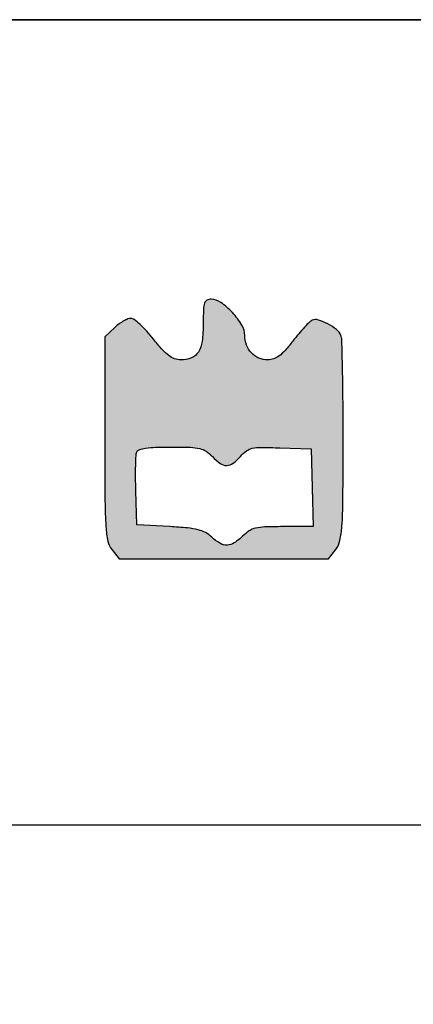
# Model space of a CAD drawing. Header units: millimetres. Extents: x -559 to 10735, y -2326 to 222.
# Tile 245 of 256: x 2413.18 to 2414.39, y -1807.16 to -1804.13. Entities that reach past the tile are written whole.
import ezdxf

# ---------------------------------------------------------------- set-up
doc = ezdxf.new("R2010")
doc.units = ezdxf.units.MM
doc.header["$LTSCALE"] = 4
doc.layers.add('Modelo', color=251, linetype='Continuous')
doc.layers.add('Texto Cabeçalho', color=3, linetype='Continuous')

msp = doc.modelspace()

# ---------------------------------------------------------------- hatches: boundary and pattern name
at = {"layer": 'Texto Cabeçalho'}
h = msp.add_hatch(color=256, dxfattribs=at)
h.dxf.hatch_style = 1
h.paths.add_polyline_path([(2413.9155, -1805.169, -0.103369), (2413.8925, -1805.153, -0.100368), (2413.8774, -1805.1288, -0.089615), (2413.8721, -1805.0995, 0.138861), (2413.863, -1805.0673, 0.04933), (2413.8337, -1805.0289, 0.049188), (2413.7979, -1804.9973, 0.157567), (2413.768, -1804.9876, 0.119218), (2413.7548, -1804.9908, 0.19762), (2413.7474, -1804.9995, 0.071776), (2413.7442, -1805.018, 0.007282), (2413.7435, -1805.0627, -0.03039), (2413.7402, -1805.1177, -0.109263), (2413.7285, -1805.1506, -0.162003), (2413.7071, -1805.1684, -0.093147), (2413.6738, -1805.1746, -0.088417), (2413.655, -1805.1713, -0.074351), (2413.6372, -1805.1615, -0.047695), (2413.6171, -1805.143, -0.013943), (2413.5899, -1805.1109, 0.016235), (2413.569, -1805.0864, 0.021586), (2413.5484, -1805.0657, 0.019562), (2413.5303, -1805.0503, 0.160613), (2413.5202, -1805.0466, 0.105218), (2413.5109, -1805.0483, 0.031288), (2413.4979, -1805.0546, 0.029869), (2413.4837, -1805.0638, 0.028262), (2413.4705, -1805.0747), (2413.4396, -1805.1034), (2413.4396, -1805.4182, 0.001459), (2413.4401, -1805.61, 0.014831), (2413.443, -1805.6896, 0.036596), (2413.4491, -1805.734, 0.117837), (2413.4619, -1805.7607), (2413.4843, -1805.7883), (2413.8074, -1805.7883), (2414.1306, -1805.7883), (2414.153, -1805.7591, 0.110111), (2414.1658, -1805.7316, 0.037202), (2414.1721, -1805.6877, 0.01517), (2414.175, -1805.6097, 0.001536), (2414.1757, -1805.424, 0.00222), (2414.1753, -1805.3054, 0.00338), (2414.1738, -1805.2024, 0.001252), (2414.1717, -1805.1139, 0.085167), (2414.1687, -1805.0992, 0.1341), (2414.1556, -1805.0813, 0.046674), (2414.1287, -1805.0637, 0.046093), (2414.0996, -1805.0517, 0.175615), (2414.0803, -1805.0526, 0.095071), (2414.072, -1805.0581, 0.011188), (2414.0564, -1805.0741, 0.013085), (2414.0385, -1805.0942, 0.010367), (2414.0203, -1805.1168, -0.016413), (2413.9966, -1805.1455, -0.050954), (2413.9782, -1805.1625, -0.075762), (2413.9613, -1805.1715, -0.085445), (2413.9432, -1805.1746, -0.100623)])
h.paths.add_polyline_path([(2413.9216, -1805.4447, -0.006824), (2413.9805, -1805.4459), (2414.0766, -1805.4493), (2414.08, -1805.5691), (2414.0833, -1805.689), (2413.9889, -1805.689, 0.008317), (2413.9335, -1805.6899, 0.049732), (2413.905, -1805.6937, 0.085353), (2413.885, -1805.7022, 0.053245), (2413.8652, -1805.7182, -0.051848), (2413.8396, -1805.7389, -0.137763), (2413.8174, -1805.7459, -0.141522), (2413.7952, -1805.7402, -0.055915), (2413.7697, -1805.7211, 0.066463), (2413.7505, -1805.7073, 0.061609), (2413.7279, -1805.6987, 0.037581), (2413.6953, -1805.6931, 0.008945), (2413.6403, -1805.689), (2413.5389, -1805.6831), (2413.5355, -1805.5788, -0.005737), (2413.5347, -1805.5378, -0.007758), (2413.5349, -1805.5006, -0.005495), (2413.5359, -1805.4697, -0.080952), (2413.5381, -1805.459, -0.226456), (2413.5459, -1805.4516, -0.042121), (2413.5656, -1805.447, -0.028091), (2413.5965, -1805.4443, -0.008218), (2413.6443, -1805.4435, -0.007127), (2413.7041, -1805.4443, -0.049297), (2413.7332, -1805.4481, -0.091664), (2413.7528, -1805.4565, -0.058119), (2413.7717, -1805.4727, 0.049987), (2413.7957, -1805.4939, 0.158555), (2413.8158, -1805.5003, 0.161487), (2413.8357, -1805.4936, 0.052373), (2413.8586, -1805.4722, -0.055528), (2413.8768, -1805.4555, -0.105577), (2413.8948, -1805.4474, -0.055162)], flags=16)
h = msp.add_hatch(color=256, dxfattribs=at)
h.dxf.hatch_style = 1
h.paths.add_polyline_path([(2413.9155, -1805.169, -0.103369), (2413.8925, -1805.153, -0.100368), (2413.8774, -1805.1288, -0.089615), (2413.8721, -1805.0995, 0.138861), (2413.863, -1805.0673, 0.04933), (2413.8337, -1805.0289, 0.049188), (2413.7979, -1804.9973, 0.157567), (2413.768, -1804.9876, 0.119218), (2413.7548, -1804.9908, 0.19762), (2413.7474, -1804.9995, 0.071776), (2413.7442, -1805.018, 0.007282), (2413.7435, -1805.0627, -0.03039), (2413.7402, -1805.1177, -0.109263), (2413.7285, -1805.1506, -0.162003), (2413.7071, -1805.1684, -0.093147), (2413.6738, -1805.1746, -0.088417), (2413.655, -1805.1713, -0.074351), (2413.6372, -1805.1615, -0.047695), (2413.6171, -1805.143, -0.013943), (2413.5899, -1805.1109, 0.016235), (2413.569, -1805.0864, 0.021586), (2413.5484, -1805.0657, 0.019562), (2413.5303, -1805.0503, 0.160613), (2413.5202, -1805.0466, 0.105218), (2413.5109, -1805.0483, 0.031288), (2413.4979, -1805.0546, 0.029869), (2413.4837, -1805.0638, 0.028262), (2413.4705, -1805.0747), (2413.4396, -1805.1034), (2413.4396, -1805.4182, 0.001459), (2413.4401, -1805.61, 0.014831), (2413.443, -1805.6896, 0.036596), (2413.4491, -1805.734, 0.117837), (2413.4619, -1805.7607), (2413.4843, -1805.7883), (2413.8074, -1805.7883), (2414.1306, -1805.7883), (2414.153, -1805.7591, 0.110111), (2414.1658, -1805.7316, 0.037202), (2414.1721, -1805.6877, 0.01517), (2414.175, -1805.6097, 0.001536), (2414.1757, -1805.424, 0.00222), (2414.1753, -1805.3054, 0.00338), (2414.1738, -1805.2024, 0.001252), (2414.1717, -1805.1139, 0.085167), (2414.1687, -1805.0992, 0.1341), (2414.1556, -1805.0813, 0.046674), (2414.1287, -1805.0637, 0.046093), (2414.0996, -1805.0517, 0.175615), (2414.0803, -1805.0526, 0.095071), (2414.072, -1805.0581, 0.011188), (2414.0564, -1805.0741, 0.013085), (2414.0385, -1805.0942, 0.010367), (2414.0203, -1805.1168, -0.016413), (2413.9966, -1805.1455, -0.050954), (2413.9782, -1805.1625, -0.075762), (2413.9613, -1805.1715, -0.085445), (2413.9432, -1805.1746, -0.100623)])
h.paths.add_polyline_path([(2413.9216, -1805.4447, -0.006824), (2413.9805, -1805.4459), (2414.0766, -1805.4493), (2414.08, -1805.5691), (2414.0833, -1805.689), (2413.9889, -1805.689, 0.008317), (2413.9335, -1805.6899, 0.049732), (2413.905, -1805.6937, 0.085353), (2413.885, -1805.7022, 0.053245), (2413.8652, -1805.7182, -0.051848), (2413.8396, -1805.7389, -0.137763), (2413.8174, -1805.7459, -0.141522), (2413.7952, -1805.7402, -0.055915), (2413.7697, -1805.7211, 0.066463), (2413.7505, -1805.7073, 0.061609), (2413.7279, -1805.6987, 0.037581), (2413.6953, -1805.6931, 0.008945), (2413.6403, -1805.689), (2413.5389, -1805.6831), (2413.5355, -1805.5788, -0.005737), (2413.5347, -1805.5378, -0.007758), (2413.5349, -1805.5006, -0.005495), (2413.5359, -1805.4697, -0.080952), (2413.5381, -1805.459, -0.226456), (2413.5459, -1805.4516, -0.042121), (2413.5656, -1805.447, -0.028091), (2413.5965, -1805.4443, -0.008218), (2413.6443, -1805.4435, -0.007127), (2413.7041, -1805.4443, -0.049297), (2413.7332, -1805.4481, -0.091664), (2413.7528, -1805.4565, -0.058119), (2413.7717, -1805.4727, 0.049987), (2413.7957, -1805.4939, 0.158555), (2413.8158, -1805.5003, 0.161487), (2413.8357, -1805.4936, 0.052373), (2413.8586, -1805.4722, -0.055528), (2413.8768, -1805.4555, -0.105577), (2413.8948, -1805.4474, -0.055162)], flags=16)

# ---------------------------------------------------------------- linework, layer by layer
at = {"layer": 'Modelo'}
msp.add_line((2412.9136, -1806.6088), (2430.869, -1806.6088), dxfattribs=at)
msp.add_line((2412.9136, -1806.6088), (2430.869, -1806.6088), dxfattribs=at)
for points in [[(2378.3398, -1804.1256), (2430.869, -1804.1256), (2430.869, -1808.71), (2378.3398, -1808.71)], [(2430.869, -1804.1256), (2378.3398, -1804.1256), (2378.3398, -1808.71), (2430.869, -1808.71)], [(2378.3398, -1804.1256), (2430.869, -1804.1256), (2430.869, -1808.71), (2378.3398, -1808.71)], [(2430.869, -1804.1256), (2378.3398, -1804.1256), (2378.3398, -1808.71), (2430.869, -1808.71)]]:
    msp.add_lwpolyline(points, close=True, dxfattribs=at)
at = {"layer": 'Texto Cabeçalho'}
for points in [[(2413.7435, -1805.0627, -0.03039), (2413.7402, -1805.1177, -0.109263), (2413.7285, -1805.1506, -0.162002), (2413.7071, -1805.1684, -0.093148), (2413.6738, -1805.1746, -0.088414), (2413.655, -1805.1713, -0.074352), (2413.6372, -1805.1615, -0.047695), (2413.6171, -1805.143, -0.013943), (2413.5899, -1805.1109, 0.016236), (2413.569, -1805.0864, 0.021587), (2413.5484, -1805.0657, 0.01956), (2413.5303, -1805.0503, 0.160613), (2413.5202, -1805.0466, 0.105217), (2413.5109, -1805.0483, 0.031287), (2413.4979, -1805.0546, 0.02987), (2413.4837, -1805.0638, 0.028262), (2413.4705, -1805.0747), (2413.4396, -1805.1034), (2413.4396, -1805.4183, 0.001459), (2413.4401, -1805.61, 0.014831), (2413.443, -1805.6896, 0.036596), (2413.4491, -1805.734, 0.117837), (2413.4619, -1805.7607), (2413.4843, -1805.7883), (2413.8074, -1805.7883), (2414.1306, -1805.7883), (2414.153, -1805.7591, 0.110111), (2414.1658, -1805.7316, 0.037202), (2414.1721, -1805.6877, 0.01517), (2414.175, -1805.6097, 0.001536), (2414.1757, -1805.424, 0.00222), (2414.1753, -1805.3054, 0.00338), (2414.1738, -1805.2024, 0.001252), (2414.1717, -1805.1139, 0.085167), (2414.1687, -1805.0992, 0.1341), (2414.1556, -1805.0813, 0.046674), (2414.1287, -1805.0637, 0.046093), (2414.0996, -1805.0517, 0.175615), (2414.0803, -1805.0526, 0.095071), (2414.072, -1805.0581, 0.011196), (2414.0563, -1805.0741, 0.013078), (2414.0385, -1805.0942, 0.010367), (2414.0203, -1805.1168, -0.016413), (2413.9966, -1805.1455, -0.050954), (2413.9782, -1805.1625, -0.075762), (2413.9613, -1805.1715, -0.085443), (2413.9432, -1805.1746, -0.100625), (2413.9155, -1805.169, -0.103356), (2413.8925, -1805.153, -0.100381), (2413.8774, -1805.1288, -0.089614), (2413.8721, -1805.0995, 0.13886), (2413.863, -1805.0673, 0.04933), (2413.8337, -1805.0289, 0.049188), (2413.7979, -1804.9973, 0.157567), (2413.768, -1804.9876, 0.119219), (2413.7548, -1804.9908, 0.197619), (2413.7474, -1804.9995, 0.071776), (2413.7442, -1805.018, 0.007282)], [(2413.7435, -1805.0627, -0.03039), (2413.7402, -1805.1177, -0.109263), (2413.7285, -1805.1506, -0.162002), (2413.7071, -1805.1684, -0.093148), (2413.6738, -1805.1746, -0.088414), (2413.655, -1805.1713, -0.074352), (2413.6372, -1805.1615, -0.047695), (2413.6171, -1805.143, -0.013943), (2413.5899, -1805.1109, 0.016236), (2413.569, -1805.0864, 0.021587), (2413.5484, -1805.0657, 0.01956), (2413.5303, -1805.0503, 0.160613), (2413.5202, -1805.0466, 0.105217), (2413.5109, -1805.0483, 0.031287), (2413.4979, -1805.0546, 0.02987), (2413.4837, -1805.0638, 0.028262), (2413.4705, -1805.0747), (2413.4396, -1805.1034), (2413.4396, -1805.4183, 0.001459), (2413.4401, -1805.61, 0.014831), (2413.443, -1805.6896, 0.036596), (2413.4491, -1805.734, 0.117837), (2413.4619, -1805.7607), (2413.4843, -1805.7883), (2413.8074, -1805.7883), (2414.1306, -1805.7883), (2414.153, -1805.7591, 0.110111), (2414.1658, -1805.7316, 0.037202), (2414.1721, -1805.6877, 0.01517), (2414.175, -1805.6097, 0.001536), (2414.1757, -1805.424, 0.00222), (2414.1753, -1805.3054, 0.00338), (2414.1738, -1805.2024, 0.001252), (2414.1717, -1805.1139, 0.085167), (2414.1687, -1805.0992, 0.1341), (2414.1556, -1805.0813, 0.046674), (2414.1287, -1805.0637, 0.046093), (2414.0996, -1805.0517, 0.175615), (2414.0803, -1805.0526, 0.095071), (2414.072, -1805.0581, 0.011196), (2414.0563, -1805.0741, 0.013078), (2414.0385, -1805.0942, 0.010367), (2414.0203, -1805.1168, -0.016413), (2413.9966, -1805.1455, -0.050954), (2413.9782, -1805.1625, -0.075762), (2413.9613, -1805.1715, -0.085443), (2413.9432, -1805.1746, -0.100625), (2413.9155, -1805.169, -0.103356), (2413.8925, -1805.153, -0.100381), (2413.8774, -1805.1288, -0.089614), (2413.8721, -1805.0995, 0.13886), (2413.863, -1805.0673, 0.04933), (2413.8337, -1805.0289, 0.049188), (2413.7979, -1804.9973, 0.157567), (2413.768, -1804.9876, 0.119219), (2413.7548, -1804.9908, 0.197619), (2413.7474, -1804.9995, 0.071776), (2413.7442, -1805.018, 0.007282)], [(2413.7717, -1805.4727, 0.049987), (2413.7957, -1805.4939, 0.158555), (2413.8158, -1805.5003, 0.161487), (2413.8357, -1805.4936, 0.052373), (2413.8586, -1805.4722, -0.055528), (2413.8768, -1805.4555, -0.105578), (2413.8948, -1805.4474, -0.055162), (2413.9216, -1805.4447, -0.006824), (2413.9805, -1805.4459), (2414.0766, -1805.4493), (2414.08, -1805.5691), (2414.0833, -1805.689), (2413.9889, -1805.689, 0.008317), (2413.9335, -1805.6899, 0.049732), (2413.905, -1805.6937, 0.085354), (2413.885, -1805.7022, 0.053245), (2413.8652, -1805.7182, -0.051848), (2413.8396, -1805.7389, -0.137763), (2413.8174, -1805.7459, -0.141522), (2413.7952, -1805.7402, -0.055915), (2413.7697, -1805.7211, 0.066463), (2413.7505, -1805.7073, 0.061609), (2413.7279, -1805.6987, 0.037581), (2413.6953, -1805.6931, 0.008945), (2413.6403, -1805.689), (2413.5389, -1805.6831), (2413.5355, -1805.5788, -0.005737), (2413.5347, -1805.5378, -0.007759), (2413.5349, -1805.5006, -0.005495), (2413.5359, -1805.4697, -0.080952), (2413.5381, -1805.459, -0.226456), (2413.5459, -1805.4516, -0.042121), (2413.5656, -1805.447, -0.028091), (2413.5965, -1805.4443, -0.008218), (2413.6443, -1805.4435, -0.007127), (2413.7041, -1805.4443, -0.049297), (2413.7332, -1805.4481, -0.091664), (2413.7528, -1805.4565, -0.058119)], [(2413.7717, -1805.4727, 0.049987), (2413.7957, -1805.4939, 0.158555), (2413.8158, -1805.5003, 0.161487), (2413.8357, -1805.4936, 0.052373), (2413.8586, -1805.4722, -0.055528), (2413.8768, -1805.4555, -0.105578), (2413.8948, -1805.4474, -0.055162), (2413.9216, -1805.4447, -0.006824), (2413.9805, -1805.4459), (2414.0766, -1805.4493), (2414.08, -1805.5691), (2414.0833, -1805.689), (2413.9889, -1805.689, 0.008317), (2413.9335, -1805.6899, 0.049732), (2413.905, -1805.6937, 0.085354), (2413.885, -1805.7022, 0.053245), (2413.8652, -1805.7182, -0.051848), (2413.8396, -1805.7389, -0.137763), (2413.8174, -1805.7459, -0.141522), (2413.7952, -1805.7402, -0.055915), (2413.7697, -1805.7211, 0.066463), (2413.7505, -1805.7073, 0.061609), (2413.7279, -1805.6987, 0.037581), (2413.6953, -1805.6931, 0.008945), (2413.6403, -1805.689), (2413.5389, -1805.6831), (2413.5355, -1805.5788, -0.005737), (2413.5347, -1805.5378, -0.007759), (2413.5349, -1805.5006, -0.005495), (2413.5359, -1805.4697, -0.080952), (2413.5381, -1805.459, -0.226456), (2413.5459, -1805.4516, -0.042121), (2413.5656, -1805.447, -0.028091), (2413.5965, -1805.4443, -0.008218), (2413.6443, -1805.4435, -0.007127), (2413.7041, -1805.4443, -0.049297), (2413.7332, -1805.4481, -0.091664), (2413.7528, -1805.4565, -0.058119)]]:
    msp.add_lwpolyline(points, format="xyb", close=True, dxfattribs=at)

doc.saveas('drawing.dxf')
